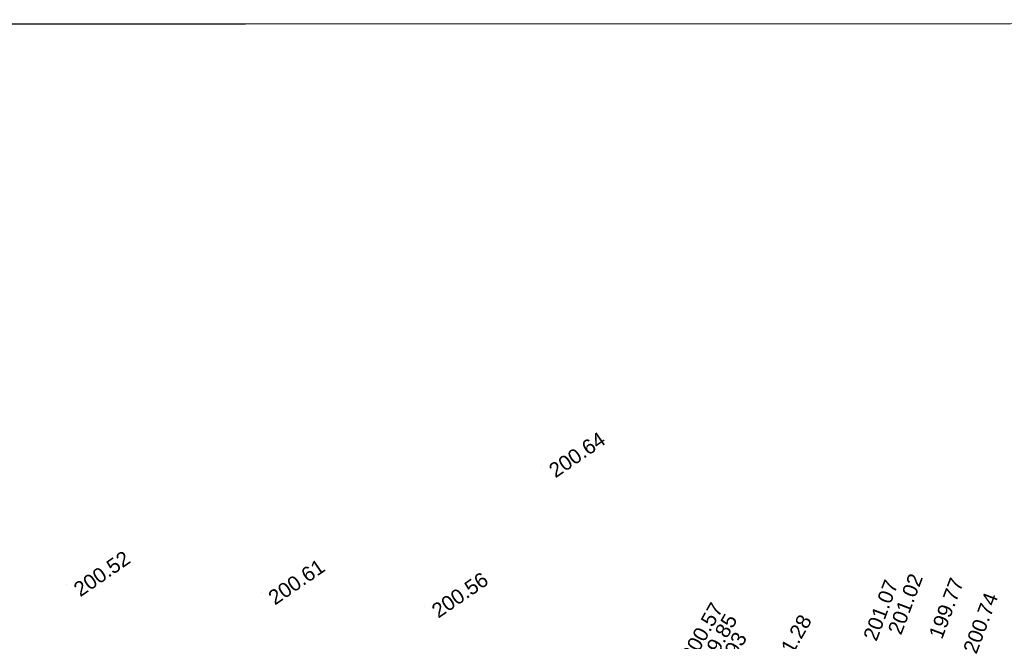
# Model space of a CAD drawing. Header units: millimetres. Extents: x -446952 to 537903, y -185749 to 168493.
# Tile 37 of 155: x -229947 to -162685, y 126046 to 168493. Entities that reach past the tile are written whole.
import ezdxf
from ezdxf.xclip import XClip

# ---------------------------------------------------------------- set-up
doc = ezdxf.new("R2010")
doc.units = ezdxf.units.MM
doc.header["$MEASUREMENT"] = 0
doc.header["$XCLIPFRAME"] = 0
doc.linetypes.add('Wipeout_Contour', pattern=[1000, 0, -1000])
for name, color, linetype in [('02 AF-17-0322 ZAE POMME- CHANTIER-2018-09-26_2_2D - Dessins placés - Géomètre.2D', 7, 'Continuous'), ('02 AF-17-0322 ZAE POMME- CHANTIER-2018-09-26_2_X-PAP-PL_PT_1_TN décapé', 7, 'Continuous'), ('02 AF-17-0322 ZAE POMME- CHANTIER-2018-09-26_2_X-PTS TOPO-TEXTE TOPOALT', 7, 'Continuous'), ('02 AF-17-0322 ZAE POMME- CHANTIER-2018-09-26_2_X-PTS TOPO-TOPOPOINT', 7, 'Continuous'), ('2D - Dessins placés - Géomètre.2D', 7, 'Continuous')]:
    doc.layers.add(name, color=color, linetype=linetype)
doc.styles.add('STYLE_GENERE_4', font='txt')

# ---------------------------------------------------------------- blocks, each defined once
blk = doc.blocks.new('Dessin_1_2', base_point=(-56559339, -2771872408))
at = {"color": 254, "linetype": 'Wipeout_Contour', "lineweight": 0, "ltscale": 2094265.569888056}
blk.add_wipeout([(-446952, -185749), (537903, -185749), (537903, 168493), (-446952, 168064)], dxfattribs=at).dxf.layer = '02 AF-17-0322 ZAE POMME- CHANTIER-2018-09-26_2_2D - Dessins placés - Géomètre.2D'
at = {"layer": '02 AF-17-0322 ZAE POMME- CHANTIER-2018-09-26_2_X-PTS TOPO-TOPOPOINT', "color": 14, "linetype": 'Continuous', "lineweight": 15, "true_color": 0xa80f02}
for p, q in [((-194297, 138030), (-194297, 138030)), ((-226759, 129911), (-226759, 129911)), ((-213462, 129347), (-213462, 129347)), ((-202301, 128454), (-202301, 128454))]:
    blk.add_line(p, q, dxfattribs=at)
at = {"layer": '02 AF-17-0322 ZAE POMME- CHANTIER-2018-09-26_2_X-PTS TOPO-TEXTE TOPOALT', "color": 14, "linetype": 'Continuous', "lineweight": 15, "true_color": 0xa80f02, "char_height": 1000, "style": 'STYLE_GENERE_4'}
for s, insert, attachment_point, rotation in [('\\A1;{\\pql;\\fArial|b0|i0|c0|p38;200.64}', (-193915, 137989), 1, 34.52707), ('\\A1;{\\pql;\\fArial|b0|i0|c0|p38;200.52}', (-226377, 129870), 1, 34.52707), ('\\A1;{\\pql;\\fArial|b0|i0|c0|p38;200.61}', (-213080, 129306), 1, 34.52707), ('\\A1;{\\pql;\\fArial|b0|i0|c0|p38;200.56}', (-201919, 128413), 1, 34.52707), ('\\A1;{\\pql;\\fArial|b0|i0|c0|p38;201.02}', (-169724, 126415), 7, 69.28646), ('\\A1;{\\pql;\\fArial|b0|i0|c0|p38;201.07}', (-172354, 126350), 1, 69.28646), ('\\A1;{\\pql;\\fArial|b0|i0|c0|p38;199.77}', (-167403, 126305), 4, 69.28646), ('\\A1;{\\pql;\\fArial|b0|i0|c0|p38;200.74}', (-165528, 125477), 1, 69.28646), ('\\A1;{\\pql;\\fArial|b0|i0|c0|p38;200.57}', (-184816, 125083), 1, 60.5737), ('\\A1;{\\pql;\\fArial|b0|i0|c0|p38;199.85}', (-183408, 124061), 4, 60.5737), ('\\A1;{\\pql;\\fArial|b0|i0|c0|p38;201.28}', (-178766, 124260), 1, 60.5737), ('\\A1;{\\pql;\\fArial|b0|i0|c0|p38;200.93}', (-182307, 122575), 7, 60.5737)]:
    blk.add_mtext(s, dxfattribs=dict(at, insert=insert, attachment_point=attachment_point, rotation=rotation))

msp = doc.modelspace()

# ---------------------------------------------------------------- linework, layer by layer
at = {"layer": '02 AF-17-0322 ZAE POMME- CHANTIER-2018-09-26_2_X-PAP-PL_PT_1_TN décapé', "color": 7, "linetype": 'Continuous', "lineweight": 40, "flags": 128}
msp.add_lwpolyline([(-446952, -185749), (537903, -185749), (537903, 168493), (-446952, 168064)], close=True, dxfattribs=at)

# ---------------------------------------------------------------- next in the draw order: block references
at = {"layer": '2D - Dessins placés - Géomètre.2D', "color": 7, "linetype": 'Continuous', "lineweight": 40}
ref = msp.add_blockref('Dessin_1_2', (-56559339, -2771872408), dxfattribs=at)
XClip(ref).set_block_clipping_path([(-446952.2139278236, -185748.9586169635), (537903.0822630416, -185748.9586169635), (537903.0822630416, 168492.6257651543), (-446952.2139278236, 168063.6339895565)])

doc.saveas('drawing.dxf')
